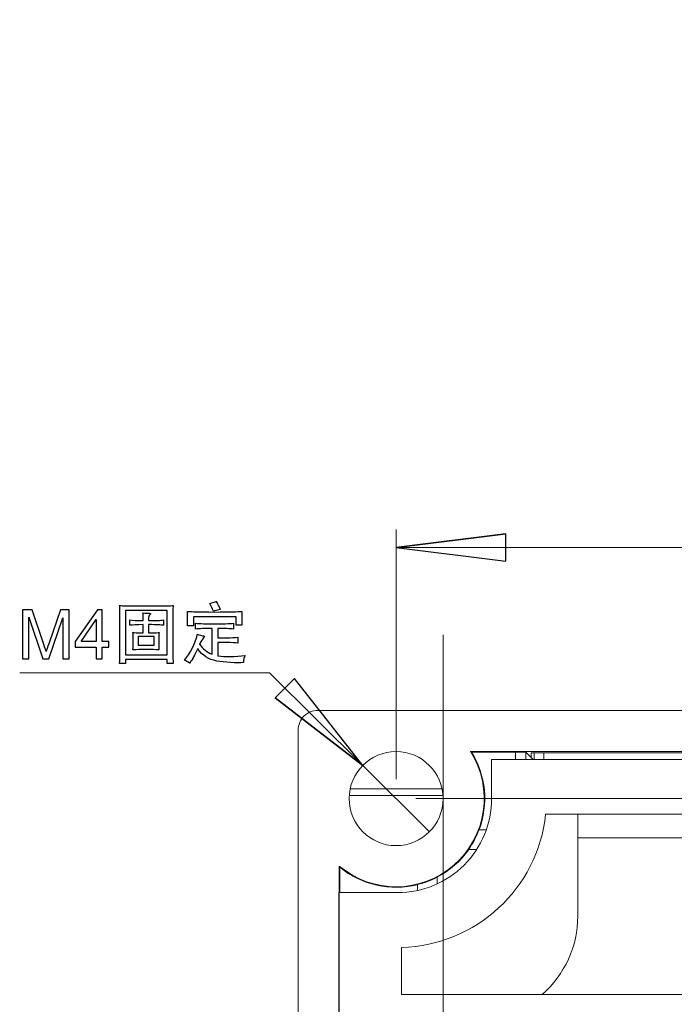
# Model space of a CAD drawing. Header units: millimetres. Extents: x -420 to 420, y -297 to 297.
# Tile 128 of 197: x 121 to 155, y 30 to 80. Entities that reach past the tile are written whole.
import ezdxf

# ---------------------------------------------------------------- set-up
doc = ezdxf.new("R2010")
doc.units = ezdxf.units.MM
doc.header["$MEASUREMENT"] = 0
doc.layers.add('layer 1', color=7, linetype='Continuous')

msp = doc.modelspace()

# ---------------------------------------------------------------- linework, layer by layer
at = {"layer": 'layer 1', "color": 7, "lineweight": 9}
for points, knots in [([(142.8627, 40.0585), (142.8627, 41.3902), (141.7833, 42.4697), (140.4515, 42.4697), (140.4515, 42.4697), (139.1199, 42.4697), (138.0404, 41.3902), (138.0404, 40.0585), (138.0404, 40.0585), (138.0404, 38.7267), (139.1199, 37.6474), (140.4515, 37.6474), (140.4515, 37.6474), (141.7833, 37.6474), (142.8627, 38.7267), (142.8627, 40.0584), (142.8627, 80.0094), (142.8627, -39.8435), (142.8627, 40.0585)], [0, 0, 0, 0, 0.2, 0.2, 0.2, 0.2, 0.4, 0.4, 0.4, 0.4, 0.6, 0.6, 0.6, 0.6, 1, 1, 1, 1.0001, 1.0001, 1.0001, 1.0001]), ([(140.4515, 52.9388), (140.4515, 52.9388), (146.0776, 53.642), (146.0776, 53.642), (146.0776, 53.642), (140.4515, 52.9388), (140.4515, 52.9388)], [0, 0, 0, 0, 1, 1, 1, 6.6698758, 6.6698758, 6.6698758, 6.6698758]), ([(146.0776, 53.642), (146.0776, 53.642), (146.0776, 52.2357), (146.0776, 52.2357), (146.0776, 52.2357), (146.0776, 52.2357), (140.4515, 52.9388), (140.4515, 52.9388)], [0, 0, 0, 0, 0.3333333, 0.3333333, 0.3333333, 0.3333333, 1, 1, 1, 1]), ([(131.4312, 49.7564), (131.3717, 49.8894), (131.2807, 50.0679), (131.2212, 50.1659), (131.2212, 50.1659), (131.2212, 50.1659), (130.8922, 50.0609), (130.8922, 50.0609), (130.8922, 50.0609), (130.9692, 49.9244), (131.0252, 49.8089), (131.0742, 49.6654), (131.0742, 49.6654), (131.0742, 49.6654), (131.4312, 49.7564), (131.4312, 49.7564)], [0, 0, 0, 0, 0.2, 0.2, 0.2, 0.2, 0.4, 0.4, 0.4, 0.4, 0.6, 0.6, 0.6, 0.6, 1, 1, 1, 1]), ([(121.2841, 47.2364), (121.2841, 47.2364), (121.2841, 49.7424), (121.2841, 49.7424), (121.2841, 49.7424), (121.2841, 49.7424), (121.7811, 49.7424), (121.7811, 49.7424), (121.7811, 49.7424), (121.7811, 49.7424), (122.3738, 47.9685), (122.3738, 47.9685), (122.3738, 47.9685), (122.4286, 47.8034), (122.4683, 47.6797), (122.4933, 47.5975), (122.4933, 47.5975), (122.5219, 47.6885), (122.5668, 47.8226), (122.6275, 47.9994), (122.6275, 47.9994), (122.6275, 47.9994), (123.2307, 49.7424), (123.2307, 49.7424), (123.2307, 49.7424), (123.2307, 49.7424), (123.6746, 49.7424), (123.6746, 49.7424), (123.6746, 49.7424), (123.6746, 49.7424), (123.6746, 47.2364), (123.6746, 47.2364), (123.6746, 47.2364), (123.6746, 47.2364), (123.3561, 47.2364), (123.3561, 47.2364), (123.3561, 47.2364), (123.3561, 47.2364), (123.3561, 49.3329), (123.3561, 49.3329), (123.3561, 49.3329), (123.3561, 49.3329), (122.6246, 47.2364), (122.6246, 47.2364), (122.6246, 47.2364), (122.6246, 47.2364), (122.3259, 47.2364), (122.3259, 47.2364), (122.3259, 47.2364), (122.3259, 47.2364), (121.6026, 49.3714), (121.6026, 49.3714), (121.6026, 49.3714), (121.6026, 49.3714), (121.6026, 47.2364), (121.6026, 47.2364), (121.6026, 47.2364), (121.6026, 47.2364), (121.2841, 47.2364), (121.2841, 47.2364)], [0, 0, 0, 0, 0.0625, 0.0625, 0.0625, 0.0625, 0.125, 0.125, 0.125, 0.125, 0.1875, 0.1875, 0.1875, 0.1875, 0.25, 0.25, 0.25, 0.25, 0.3125, 0.3125, 0.3125, 0.3125, 0.375, 0.375, 0.375, 0.375, 0.4375, 0.4375, 0.4375, 0.4375, 0.5, 0.5, 0.5, 0.5, 0.5625, 0.5625, 0.5625, 0.5625, 0.625, 0.625, 0.625, 0.625, 0.6875, 0.6875, 0.6875, 0.6875, 0.75, 0.75, 0.75, 0.75, 0.8125, 0.8125, 0.8125, 0.8125, 0.875, 0.875, 0.875, 0.875, 1, 1, 1, 1]), ([(125.0676, 47.2364), (125.0676, 47.2364), (125.0676, 47.8349), (125.0676, 47.8349), (125.0676, 47.8349), (125.0676, 47.8349), (123.9791, 47.8349), (123.9791, 47.8349), (123.9791, 47.8349), (123.9791, 47.8349), (123.9791, 48.1184), (123.9791, 48.1184), (123.9791, 48.1184), (123.9791, 48.1184), (125.1236, 49.7424), (125.1236, 49.7424), (125.1236, 49.7424), (125.1236, 49.7424), (125.3756, 49.7424), (125.3756, 49.7424), (125.3756, 49.7424), (125.3756, 49.7424), (125.3756, 48.1184), (125.3756, 48.1184), (125.3756, 48.1184), (125.3756, 48.1184), (125.7151, 48.1184), (125.7151, 48.1184), (125.7151, 48.1184), (125.7151, 48.1184), (125.7151, 47.8349), (125.7151, 47.8349), (125.7151, 47.8349), (125.7151, 47.8349), (125.3756, 47.8349), (125.3756, 47.8349), (125.3756, 47.8349), (125.3756, 47.8349), (125.3756, 47.2364), (125.3756, 47.2364), (125.3756, 47.2364), (125.3756, 47.2364), (125.0676, 47.2364), (125.0676, 47.2364)], [0, 0, 0, 0, 0.0833333, 0.0833333, 0.0833333, 0.0833333, 0.1666667, 0.1666667, 0.1666667, 0.1666667, 0.25, 0.25, 0.25, 0.25, 0.3333333, 0.3333333, 0.3333333, 0.3333333, 0.4166667, 0.4166667, 0.4166667, 0.4166667, 0.5, 0.5, 0.5, 0.5, 0.5833333, 0.5833333, 0.5833333, 0.5833333, 0.6666667, 0.6666667, 0.6666667, 0.6666667, 0.75, 0.75, 0.75, 0.75, 0.8333333, 0.8333333, 0.8333333, 0.8333333, 1, 1, 1, 1]), ([(126.5662, 47.1874), (126.5662, 47.1874), (128.7117, 47.1874), (128.7117, 47.1874), (128.7117, 47.1874), (128.7117, 47.1874), (128.7117, 46.9914), (128.7117, 46.9914), (128.7117, 46.9914), (128.7117, 46.9914), (129.0127, 46.9914), (129.0127, 46.9914), (129.0127, 46.9914), (128.9987, 47.1804), (128.9952, 47.2889), (128.9952, 47.4919), (128.9952, 47.4919), (128.9952, 47.4919), (128.9952, 49.6479), (128.9952, 49.6479), (128.9952, 49.6479), (128.9952, 49.7809), (128.9987, 49.8684), (129.0127, 49.9629), (129.0127, 49.9629), (128.8797, 49.9489), (128.6277, 49.9454), (127.6302, 49.9454), (127.6302, 49.9454), (126.6327, 49.9454), (126.3947, 49.9489), (126.2617, 49.9629), (126.2617, 49.9629), (126.2792, 49.8684), (126.2792, 49.7879), (126.2792, 49.6479), (126.2792, 49.6479), (126.2792, 49.6479), (126.2792, 47.4919), (126.2792, 47.4919), (126.2792, 47.4919), (126.2792, 47.2854), (126.2757, 47.1804), (126.2617, 46.9879), (126.2617, 46.9879), (126.2617, 46.9879), (126.5662, 46.9879), (126.5662, 46.9879), (126.5662, 46.9879), (126.5662, 46.9879), (126.5662, 47.1874), (126.5662, 47.1874)], [0, 0, 0, 0, 0.0714286, 0.0714286, 0.0714286, 0.0714286, 0.1428571, 0.1428571, 0.1428571, 0.1428571, 0.2142857, 0.2142857, 0.2142857, 0.2142857, 0.2857143, 0.2857143, 0.2857143, 0.2857143, 0.3571429, 0.3571429, 0.3571429, 0.3571429, 0.4285714, 0.4285714, 0.4285714, 0.4285714, 0.5, 0.5, 0.5, 0.5, 0.5714286, 0.5714286, 0.5714286, 0.5714286, 0.6428571, 0.6428571, 0.6428571, 0.6428571, 0.7142857, 0.7142857, 0.7142857, 0.7142857, 0.7857143, 0.7857143, 0.7857143, 0.7857143, 0.8571429, 0.8571429, 0.8571429, 0.8571429, 1, 1, 1, 1]), ([(128.7117, 47.4254), (128.7117, 47.4254), (126.5662, 47.4254), (126.5662, 47.4254), (126.5662, 47.4254), (126.5662, 47.4254), (126.5662, 49.7004), (126.5662, 49.7004), (126.5662, 49.7004), (126.5662, 49.7004), (128.7117, 49.7004), (128.7117, 49.7004), (128.7117, 49.7004), (128.7117, 49.7004), (128.7117, 47.4254), (128.7117, 47.4254)], [0, 0, 0, 0, 0.2, 0.2, 0.2, 0.2, 0.4, 0.4, 0.4, 0.4, 0.6, 0.6, 0.6, 0.6, 1, 1, 1, 1]), ([(127.4762, 48.9829), (127.4762, 48.9829), (127.4762, 48.5664), (127.4762, 48.5664), (127.4762, 48.5664), (127.1192, 48.5664), (127.0387, 48.5664), (126.9442, 48.5769), (126.9442, 48.5769), (126.9547, 48.4614), (126.9582, 48.3249), (126.9582, 48.1569), (126.9582, 48.1569), (126.9582, 48.0204), (126.9547, 47.8419), (126.9442, 47.6879), (126.9442, 47.6879), (127.1192, 47.7019), (127.3642, 47.7089), (127.6337, 47.7089), (127.6337, 47.7089), (127.8857, 47.7089), (128.0922, 47.7019), (128.2812, 47.6879), (128.2812, 47.6879), (128.2742, 47.8279), (128.2742, 47.9644), (128.2742, 48.1569), (128.2742, 48.1569), (128.2742, 48.3214), (128.2777, 48.4649), (128.2882, 48.5769), (128.2882, 48.5769), (128.2252, 48.5664), (128.1447, 48.5664), (127.7492, 48.5664), (127.7492, 48.5664), (127.7492, 48.5664), (127.7492, 48.9829), (127.7492, 48.9829), (127.7492, 48.9829), (128.2042, 48.9794), (128.3512, 48.9654), (128.5087, 48.9479), (128.5087, 48.9479), (128.5087, 48.9479), (128.5087, 49.2209), (128.5087, 49.2209), (128.5087, 49.2209), (128.3372, 49.1964), (128.2147, 49.1894), (127.7492, 49.1894), (127.7492, 49.1894), (127.7492, 49.1894), (127.7492, 49.2909), (127.7492, 49.2909), (127.7492, 49.2909), (127.7492, 49.3644), (127.7702, 49.4484), (127.8192, 49.4939), (127.8192, 49.4939), (127.8682, 49.5394), (127.8542, 49.5639), (127.7877, 49.5639), (127.7877, 49.5639), (127.6862, 49.5639), (127.6092, 49.5709), (127.4552, 49.5919), (127.4552, 49.5919), (127.4692, 49.5114), (127.4762, 49.3399), (127.4762, 49.1894), (127.4762, 49.1894), (127.1437, 49.1929), (126.9302, 49.2034), (126.7797, 49.2209), (126.7797, 49.2209), (126.7797, 49.2209), (126.7797, 48.9479), (126.7797, 48.9479), (126.7797, 48.9479), (126.9197, 48.9654), (127.1332, 48.9794), (127.4762, 48.9829)], [0, 0, 0, 0, 0.0454545, 0.0454545, 0.0454545, 0.0454545, 0.0909091, 0.0909091, 0.0909091, 0.0909091, 0.1363636, 0.1363636, 0.1363636, 0.1363636, 0.1818182, 0.1818182, 0.1818182, 0.1818182, 0.2272727, 0.2272727, 0.2272727, 0.2272727, 0.2727273, 0.2727273, 0.2727273, 0.2727273, 0.3181818, 0.3181818, 0.3181818, 0.3181818, 0.3636364, 0.3636364, 0.3636364, 0.3636364, 0.4090909, 0.4090909, 0.4090909, 0.4090909, 0.4545455, 0.4545455, 0.4545455, 0.4545455, 0.5, 0.5, 0.5, 0.5, 0.5454545, 0.5454545, 0.5454545, 0.5454545, 0.5909091, 0.5909091, 0.5909091, 0.5909091, 0.6363636, 0.6363636, 0.6363636, 0.6363636, 0.6818182, 0.6818182, 0.6818182, 0.6818182, 0.7272727, 0.7272727, 0.7272727, 0.7272727, 0.7727273, 0.7727273, 0.7727273, 0.7727273, 0.8181818, 0.8181818, 0.8181818, 0.8181818, 0.8636364, 0.8636364, 0.8636364, 0.8636364, 0.9090909, 0.9090909, 0.9090909, 0.9090909, 1, 1, 1, 1]), ([(131.1407, 49.6304), (130.3007, 49.6304), (129.9962, 49.6409), (129.7442, 49.6619), (129.7442, 49.6619), (129.7442, 49.6619), (129.7442, 48.9129), (129.7442, 48.9129), (129.7442, 48.9129), (129.7442, 48.9129), (130.0487, 48.9129), (130.0487, 48.9129), (130.0487, 48.9129), (130.0487, 48.9129), (130.0487, 49.3889), (130.0487, 49.3889), (130.0487, 49.3889), (130.0487, 49.3889), (132.2362, 49.3889), (132.2362, 49.3889), (132.2362, 49.3889), (132.2362, 49.3889), (132.2362, 48.9619), (132.2362, 48.9619), (132.2362, 48.9619), (132.2362, 48.9619), (132.5407, 48.9619), (132.5407, 48.9619), (132.5407, 48.9619), (132.5407, 48.9619), (132.5407, 49.6619), (132.5407, 49.6619), (132.5407, 49.6619), (132.2887, 49.6444), (131.9807, 49.6304), (131.1407, 49.6304)], [0, 0, 0, 0, 0.1, 0.1, 0.1, 0.1, 0.2, 0.2, 0.2, 0.2, 0.3, 0.3, 0.3, 0.3, 0.4, 0.4, 0.4, 0.4, 0.5, 0.5, 0.5, 0.5, 0.6, 0.6, 0.6, 0.6, 0.7, 0.7, 0.7, 0.7, 0.8, 0.8, 0.8, 0.8, 1, 1, 1, 1]), ([(125.0676, 48.1184), (125.0676, 48.1184), (125.0676, 49.246), (125.0676, 49.246), (125.0676, 49.246), (125.0676, 49.246), (124.2818, 48.1184), (124.2818, 48.1184), (124.2818, 48.1184), (124.2818, 48.1184), (125.0676, 48.1184), (125.0676, 48.1184)], [0, 0, 0, 0, 0.25, 0.25, 0.25, 0.25, 0.5, 0.5, 0.5, 0.5, 1, 1, 1, 1]), ([(131.3017, 48.3109), (131.3017, 48.3109), (131.3017, 48.7869), (131.3017, 48.7869), (131.3017, 48.7869), (131.6517, 48.7834), (131.9107, 48.7729), (132.1137, 48.7554), (132.1137, 48.7554), (132.1137, 48.7554), (132.1137, 49.0529), (132.1137, 49.0529), (132.1137, 49.0529), (131.8792, 49.0319), (131.5712, 49.0214), (131.1302, 49.0214), (131.1302, 49.0214), (130.6927, 49.0214), (130.3917, 49.0319), (130.1537, 49.0529), (130.1537, 49.0529), (130.1537, 49.0529), (130.1537, 48.7554), (130.1537, 48.7554), (130.1537, 48.7554), (130.3637, 48.7729), (130.6367, 48.7834), (131.0147, 48.7869), (131.0147, 48.7869), (131.0147, 48.7869), (131.0147, 47.4604), (131.0147, 47.4604), (131.0147, 47.4604), (130.7557, 47.5584), (130.5072, 47.7404), (130.3707, 47.9819), (130.3707, 47.9819), (130.4512, 48.1499), (130.5072, 48.2339), (130.5737, 48.3039), (130.5737, 48.3039), (130.6332, 48.3669), (130.6262, 48.3914), (130.5632, 48.4019), (130.5632, 48.4019), (130.4862, 48.4159), (130.3497, 48.4544), (130.2552, 48.4999), (130.2552, 48.4999), (130.1257, 47.9889), (129.8772, 47.4954), (129.5937, 47.1664), (129.5937, 47.1664), (129.6882, 47.1174), (129.7442, 47.0754), (129.8457, 46.9984), (129.8457, 46.9984), (130.0172, 47.2364), (130.1117, 47.4044), (130.2692, 47.7509), (130.2692, 47.7509), (130.5352, 47.3799), (130.7977, 47.2049), (131.2597, 47.1139), (131.2597, 47.1139), (131.6027, 47.0439), (132.3097, 47.0089), (132.6247, 47.0404), (132.6247, 47.0404), (132.6247, 47.2154), (132.6387, 47.2994), (132.7052, 47.4044), (132.7052, 47.4044), (132.2047, 47.3239), (131.6972, 47.3309), (131.3017, 47.3904), (131.3017, 47.3904), (131.3017, 47.3904), (131.3017, 48.0624), (131.3017, 48.0624), (131.3017, 48.0624), (131.3017, 48.0624), (131.7882, 48.0624), (131.7882, 48.0624), (131.7882, 48.0624), (132.0017, 48.0624), (132.1802, 48.0519), (132.3307, 48.0274), (132.3307, 48.0274), (132.3307, 48.0274), (132.3307, 48.3459), (132.3307, 48.3459), (132.3307, 48.3459), (132.1662, 48.3214), (131.9842, 48.3109), (131.7882, 48.3109), (131.7882, 48.3109), (131.7882, 48.3109), (131.3017, 48.3109), (131.3017, 48.3109)], [0, 0, 0, 0, 0.0384615, 0.0384615, 0.0384615, 0.0384615, 0.0769231, 0.0769231, 0.0769231, 0.0769231, 0.1153846, 0.1153846, 0.1153846, 0.1153846, 0.1538462, 0.1538462, 0.1538462, 0.1538462, 0.1923077, 0.1923077, 0.1923077, 0.1923077, 0.2307692, 0.2307692, 0.2307692, 0.2307692, 0.2692308, 0.2692308, 0.2692308, 0.2692308, 0.3076923, 0.3076923, 0.3076923, 0.3076923, 0.3461538, 0.3461538, 0.3461538, 0.3461538, 0.3846154, 0.3846154, 0.3846154, 0.3846154, 0.4230769, 0.4230769, 0.4230769, 0.4230769, 0.4615385, 0.4615385, 0.4615385, 0.4615385, 0.5, 0.5, 0.5, 0.5, 0.5384615, 0.5384615, 0.5384615, 0.5384615, 0.5769231, 0.5769231, 0.5769231, 0.5769231, 0.6153846, 0.6153846, 0.6153846, 0.6153846, 0.6538462, 0.6538462, 0.6538462, 0.6538462, 0.6923077, 0.6923077, 0.6923077, 0.6923077, 0.7307692, 0.7307692, 0.7307692, 0.7307692, 0.7692308, 0.7692308, 0.7692308, 0.7692308, 0.8076923, 0.8076923, 0.8076923, 0.8076923, 0.8461538, 0.8461538, 0.8461538, 0.8461538, 0.8846154, 0.8846154, 0.8846154, 0.8846154, 0.9230769, 0.9230769, 0.9230769, 0.9230769, 1, 1, 1, 1]), ([(127.2207, 48.3704), (127.2207, 48.3704), (128.0292, 48.3704), (128.0292, 48.3704), (128.0292, 48.3704), (128.0292, 48.3704), (128.0292, 47.9259), (128.0292, 47.9259), (128.0292, 47.9259), (128.0292, 47.9259), (127.2207, 47.9259), (127.2207, 47.9259), (127.2207, 47.9259), (127.2207, 47.9259), (127.2207, 48.3704), (127.2207, 48.3704)], [0, 0, 0, 0, 0.2, 0.2, 0.2, 0.2, 0.4, 0.4, 0.4, 0.4, 0.6, 0.6, 0.6, 0.6, 1, 1, 1, 1]), ([(134.2532, 45.2229), (134.2532, 45.2229), (135.2444, 46.2209), (135.2444, 46.2209), (135.2444, 46.2209), (135.2444, 46.2209), (138.7408, 41.7575), (138.7408, 41.7575)], [0, 0, 0, 0, 0.3333333, 0.3333333, 0.3333333, 0.3333333, 1, 1, 1, 1]), ([(138.7408, 41.7575), (138.7408, 41.7575), (134.2532, 45.2229), (134.2532, 45.2229), (134.2532, 45.2229), (138.7408, 41.7575), (138.7408, 41.7575)], [0, 0, 0, 0, 1, 1, 1, 6.669881, 6.669881, 6.669881, 6.669881]), ([(136.4329, 44.5795), (136.1664, 44.5795), (135.9109, 44.4736), (135.7226, 44.2852), (135.7226, 44.2852), (135.5342, 44.0967), (135.4282, 43.8413), (135.4282, 43.5749)], [0, 0, 0, 0, 0.3333333, 0.3333333, 0.3333333, 0.3333333, 1, 1, 1, 1]), ([(137.538, 36.6015), (139.2425, 35.1649), (141.7397, 35.1852), (143.4207, 36.6492), (143.4207, 36.6492), (145.1016, 38.1132), (145.4648, 40.584), (144.2759, 42.4695)], [0, 0, 0, 0, 0.3333333, 0.3333333, 0.3333333, 0.3333333, 1, 1, 1, 1]), ([(147.886, 42.4055), (147.7528, 42.4055), (147.6249, 42.4053), (147.5308, 42.4046), (147.5308, 42.4046), (147.4367, 42.4043), (147.3837, 42.4036), (147.3837, 42.4028)], [0, 0, 0, 0, 0.3333333, 0.3333333, 0.3333333, 0.3333333, 1, 1, 1, 1]), ([(147.886, 42.4055), (147.7528, 42.4055), (147.6249, 42.4053), (147.5308, 42.4046), (147.5308, 42.4046), (147.4367, 42.4043), (147.3837, 42.4036), (147.3837, 42.4028)], [0, 0, 0, 0, 0.3333333, 0.3333333, 0.3333333, 0.3333333, 1, 1, 1, 1]), ([(147.886, 42.4055), (147.7528, 42.4055), (147.6249, 42.4053), (147.5308, 42.4046), (147.5308, 42.4046), (147.4367, 42.4043), (147.3837, 42.4034), (147.3837, 42.4028)], [0, 0, 0, 0, 0.3333333, 0.3333333, 0.3333333, 0.3333333, 1, 1, 1, 1]), ([(147.886, 42.4055), (147.7528, 42.4055), (147.6249, 42.4053), (147.5308, 42.4046), (147.5308, 42.4046), (147.4367, 42.4043), (147.3837, 42.4034), (147.3837, 42.4028)], [0, 0, 0, 0, 0.3333333, 0.3333333, 0.3333333, 0.3333333, 1, 1, 1, 1]), ([(147.886, 42.4055), (147.7528, 42.4055), (147.6249, 42.4053), (147.5308, 42.4046), (147.5308, 42.4046), (147.4367, 42.4043), (147.3837, 42.4034), (147.3837, 42.4028)], [0, 0, 0, 0, 0.3333333, 0.3333333, 0.3333333, 0.3333333, 1, 1, 1, 1]), ([(147.886, 42.4055), (147.7528, 42.4055), (147.6249, 42.4053), (147.5308, 42.4046), (147.5308, 42.4046), (147.4367, 42.4043), (147.3837, 42.4034), (147.3837, 42.4028)], [0, 0, 0, 0, 0.3333333, 0.3333333, 0.3333333, 0.3333333, 1, 1, 1, 1]), ([(147.886, 42.4055), (147.7528, 42.4055), (147.6249, 42.4053), (147.5308, 42.4046), (147.5308, 42.4046), (147.4367, 42.4043), (147.3837, 42.4034), (147.3837, 42.4028)], [0, 0, 0, 0, 0.3333333, 0.3333333, 0.3333333, 0.3333333, 1, 1, 1, 1]), ([(147.886, 42.4055), (147.7528, 42.4055), (147.6249, 42.4053), (147.5308, 42.4046), (147.5308, 42.4046), (147.4367, 42.4043), (147.3837, 42.4034), (147.3837, 42.4028)], [0, 0, 0, 0, 0.3333333, 0.3333333, 0.3333333, 0.3333333, 1, 1, 1, 1]), ([(147.886, 42.4055), (147.7528, 42.4055), (147.6249, 42.4053), (147.5308, 42.4046), (147.5308, 42.4046), (147.4367, 42.4043), (147.3837, 42.4034), (147.3837, 42.4028)], [0, 0, 0, 0, 0.3333333, 0.3333333, 0.3333333, 0.3333333, 1, 1, 1, 1]), ([(147.886, 42.4055), (147.7528, 42.4055), (147.6249, 42.4053), (147.5308, 42.4046), (147.5308, 42.4046), (147.4367, 42.4043), (147.3837, 42.4034), (147.3837, 42.4028)], [0, 0, 0, 0, 0.3333333, 0.3333333, 0.3333333, 0.3333333, 1, 1, 1, 1]), ([(147.886, 42.4055), (147.7528, 42.4055), (147.6249, 42.4053), (147.5308, 42.4046), (147.5308, 42.4046), (147.4367, 42.4043), (147.3837, 42.4034), (147.3837, 42.4028)], [0, 0, 0, 0, 0.3333333, 0.3333333, 0.3333333, 0.3333333, 1, 1, 1, 1]), ([(147.886, 42.4055), (147.7528, 42.4055), (147.6249, 42.4053), (147.5308, 42.4046), (147.5308, 42.4046), (147.4367, 42.4043), (147.3837, 42.4034), (147.3837, 42.4028)], [0, 0, 0, 0, 0.3333333, 0.3333333, 0.3333333, 0.3333333, 1, 1, 1, 1]), ([(147.886, 42.4055), (147.7528, 42.4055), (147.6249, 42.4053), (147.5308, 42.4046), (147.5308, 42.4046), (147.4367, 42.4043), (147.3837, 42.4034), (147.3837, 42.4028)], [0, 0, 0, 0, 0.3333333, 0.3333333, 0.3333333, 0.3333333, 1, 1, 1, 1]), ([(147.886, 42.4055), (147.7528, 42.4055), (147.6249, 42.4053), (147.5308, 42.4046), (147.5308, 42.4046), (147.4367, 42.4043), (147.3837, 42.4034), (147.3837, 42.4028)], [0, 0, 0, 0, 0.3333333, 0.3333333, 0.3333333, 0.3333333, 1, 1, 1, 1]), ([(147.886, 42.4055), (147.7528, 42.4055), (147.6249, 42.4053), (147.5308, 42.4046), (147.5308, 42.4046), (147.4367, 42.4043), (147.3837, 42.4034), (147.3837, 42.4028)], [0, 0, 0, 0, 0.3333333, 0.3333333, 0.3333333, 0.3333333, 1, 1, 1, 1]), ([(147.886, 42.4055), (147.7528, 42.4055), (147.6249, 42.4053), (147.5308, 42.4046), (147.5308, 42.4046), (147.4367, 42.4043), (147.3837, 42.4034), (147.3837, 42.4028)], [0, 0, 0, 0, 0.3333333, 0.3333333, 0.3333333, 0.3333333, 1, 1, 1, 1]), ([(147.886, 42.4055), (147.7528, 42.4055), (147.6249, 42.405), (147.5308, 42.4046), (147.5308, 42.4046), (147.4367, 42.4043), (147.3837, 42.4034), (147.3837, 42.4028)], [0, 0, 0, 0, 0.3333333, 0.3333333, 0.3333333, 0.3333333, 1, 1, 1, 1]), ([(147.886, 42.4055), (147.7528, 42.4055), (147.6249, 42.405), (147.5308, 42.4046), (147.5308, 42.4046), (147.4367, 42.4043), (147.3837, 42.4034), (147.3837, 42.4028)], [0, 0, 0, 0, 0.3333333, 0.3333333, 0.3333333, 0.3333333, 1, 1, 1, 1]), ([(147.886, 42.4055), (147.7528, 42.4055), (147.6249, 42.405), (147.5308, 42.4046), (147.5308, 42.4046), (147.4367, 42.4043), (147.3837, 42.4034), (147.3837, 42.4028)], [0, 0, 0, 0, 0.3333333, 0.3333333, 0.3333333, 0.3333333, 1, 1, 1, 1]), ([(147.886, 42.4055), (147.7528, 42.4055), (147.6249, 42.405), (147.5308, 42.4046), (147.5308, 42.4046), (147.4367, 42.4043), (147.3837, 42.4034), (147.3837, 42.4028)], [0, 0, 0, 0, 0.3333333, 0.3333333, 0.3333333, 0.3333333, 1, 1, 1, 1]), ([(147.886, 42.4055), (147.7528, 42.4055), (147.6249, 42.405), (147.5308, 42.4046), (147.5308, 42.4046), (147.4367, 42.4043), (147.3837, 42.4034), (147.3837, 42.4028)], [0, 0, 0, 0, 0.3333333, 0.3333333, 0.3333333, 0.3333333, 1, 1, 1, 1]), ([(140.5319, 35.2362), (141.8109, 35.2362), (143.0375, 35.7442), (143.9419, 36.6486), (143.9419, 36.6486), (144.8463, 37.5529), (145.3542, 38.7794), (145.3542, 40.0585)], [0, 0, 0, 0, 0.3333333, 0.3333333, 0.3333333, 0.3333333, 1, 1, 1, 1])]:
    msp.add_open_spline(points, degree=3, knots=knots, dxfattribs=at)
for points in [[(140.4515, 41.0633), (140.4515, 41.0633), (140.4515, 53.8649), (140.4515, 53.8649)], [(140.4515, 52.9388), (140.4515, 52.9388), (201.2331, 52.9388), (201.2331, 52.9388)], [(133.9466, 46.5187), (133.9466, 46.5187), (121.1344, 46.5187), (121.1344, 46.5187)], [(138.7408, 41.7575), (138.7408, 41.7575), (133.9466, 46.5187), (133.9466, 46.5187)], [(136.4329, 44.5795), (136.4329, 44.5795), (209.7727, 44.5795), (209.7727, 44.5795)], [(135.4282, -154.342), (135.4282, -154.342), (135.4282, 43.5749), (135.4282, 43.5749)], [(144.2759, 42.4697), (144.2759, 42.4697), (208.6676, 42.4697), (208.6676, 42.4697)], [(144.3271, 42.4412), (144.3271, 42.4412), (144.2759, 42.4697), (144.2759, 42.4697)], [(144.7074, 38.4511), (145.2049, 39.7682), (145.0645, 41.2417), (144.3271, 42.4412)], [(144.3271, 42.4412), (144.3271, 42.4412), (146.5799, 42.4412), (146.5799, 42.4412)], [(147.1076, 42.4444), (147.1076, 42.4444), (146.5799, 42.4444), (146.5799, 42.4444)], [(146.5799, 42.4444), (146.5799, 42.4444), (146.5799, 42.0679), (146.5799, 42.0679)], [(147.3837, 42.1683), (147.3837, 42.1683), (147.1076, 42.4444), (147.1076, 42.4444)], [(147.1076, 42.0679), (147.1076, 42.0679), (147.1076, 42.4444), (147.1076, 42.4444)], [(145.3542, 40.0585), (145.3542, 40.0585), (145.3542, 42.0679), (145.3542, 42.0679)], [(208.1451, 42.0679), (208.1451, 42.0679), (145.3542, 42.0679), (145.3542, 42.0679)], [(147.3837, 42.4028), (147.3837, 42.4028), (147.3837, 42.4028), (147.3837, 42.4028)], [(147.3837, 42.4028), (147.3837, 42.4028), (147.3837, 42.1683), (147.3837, 42.1683)], [(147.4841, 42.0679), (147.4841, 42.0679), (147.3837, 42.1683), (147.3837, 42.1683)], [(147.5308, 42.4046), (147.5308, 42.4046), (147.5308, 42.4046), (147.5308, 42.4046)], [(147.5352, 42.0679), (147.5352, 42.0679), (147.5352, 42.4046), (147.5352, 42.4046)], [(160.7455, 42.4055), (160.7455, 42.4055), (147.886, 42.4055), (147.886, 42.4055)], [(147.886, 42.4055), (147.886, 42.4055), (147.886, 42.4055), (147.886, 42.4055)], [(148.0374, 42.4055), (148.0374, 42.4055), (148.0374, 42.0679), (148.0374, 42.0679)], [(142.1624, 38.3595), (142.1624, 38.3595), (138.7408, 41.7575), (138.7408, 41.7575)], [(138.0934, 40.5609), (138.0934, 40.5609), (142.8099, 40.5609), (142.8099, 40.5609)], [(142.8575, 40.2189), (142.8575, 40.2189), (138.0458, 40.2189), (138.0458, 40.2189)], [(141.4562, 40.0585), (141.4562, 40.0585), (224.2573, 40.0585), (224.2573, 40.0585)], [(140.7329, 32.4258), (144.5606, 32.5265), (147.7218, 35.447), (148.1249, 39.2549)], [(161.8372, 39.2549), (161.8372, 39.2549), (148.1249, 39.2549), (148.1249, 39.2549)], [(149.7748, 39.2549), (149.7748, 39.2549), (149.7748, 34.0306), (149.7748, 34.0306)], [(144.1724, 37.4465), (144.3909, 37.7578), (144.5696, 38.0952), (144.704, 38.4511)], [(145.0785, 38.4511), (145.0785, 38.4511), (144.704, 38.4511), (144.704, 38.4511)], [(149.7748, 38.0493), (149.7748, 38.0493), (159.5199, 38.0493), (159.5199, 38.0493)], [(142.5613, 36.0279), (143.2052, 36.3648), (143.7591, 36.8514), (144.1764, 37.4465)], [(144.1724, 37.4465), (144.1724, 37.4465), (144.5855, 37.4465), (144.5855, 37.4465)], [(137.538, 14.4399), (137.538, 14.4399), (137.538, 36.6015), (137.538, 36.6015)], [(137.538, 36.6015), (137.538, 36.6015), (137.5665, 36.5408), (137.5665, 36.5408)], [(137.5665, 36.5408), (137.5665, 36.5408), (137.5665, 35.2362), (137.5665, 35.2362)], [(137.5665, 36.5408), (138.6799, 35.6278), (140.1598, 35.2955), (141.5567, 35.6453)], [(141.5567, 35.6487), (141.9055, 35.7362), (142.2428, 35.8645), (142.5613, 36.0315)], [(142.5613, 35.6839), (142.5613, 35.6839), (142.5613, 36.0315), (142.5613, 36.0315)], [(141.5567, 35.6487), (141.5567, 35.6487), (141.5567, 35.3463), (141.5567, 35.3463)], [(137.5179, 35.2362), (137.5179, 35.2362), (137.5179, -152.8351), (137.5179, -152.8351)], [(137.5179, 35.2362), (137.5179, 35.2362), (140.5319, 35.2362), (140.5319, 35.2362)], [(147.9435, 30.012), (149.1066, 31.0233), (149.7748, 32.4891), (149.7748, 34.0304)], [(140.7329, 32.4258), (140.7329, 32.4258), (140.7329, 30.012), (140.7329, 30.012)], [(161.8372, 30.012), (161.8372, 30.012), (140.7329, 30.012), (140.7329, 30.012)]]:
    msp.add_open_spline(points, degree=3, dxfattribs=at)
at = {"layer": 'layer 1', "color": 7}
for points, knots in [([(140.4515, 52.9388), (140.4515, 52.9388), (146.0776, 53.642), (146.0776, 53.642), (146.0776, 53.642), (146.0776, 53.642), (140.4515, 52.9388), (140.4515, 52.9388)], [0, 0, 0, 0, 0.3333333, 0.3333333, 0.3333333, 0.3333333, 1, 1, 1, 1]), ([(146.0776, 53.642), (146.0776, 53.642), (146.0776, 52.2357), (146.0776, 52.2357), (146.0776, 52.2357), (146.0776, 52.2357), (140.4515, 52.9388), (140.4515, 52.9388), (140.4515, 52.9388), (146.0776, 53.642), (146.0776, 53.642)], [0, 0, 0, 0, 0.3333333, 0.3333333, 0.3333333, 0.3333333, 1, 1, 1, 6.6698758, 6.6698758, 6.6698758, 6.6698758]), ([(131.4312, 49.7564), (131.3717, 49.8894), (131.2807, 50.0679), (131.2212, 50.1659), (131.2212, 50.1659), (131.2212, 50.1659), (130.8922, 50.0609), (130.8922, 50.0609), (130.8922, 50.0609), (130.9692, 49.9244), (131.0252, 49.8089), (131.0742, 49.6654), (131.0742, 49.6654), (131.0742, 49.6654), (131.4312, 49.7564), (131.4312, 49.7564)], [0, 0, 0, 0, 0.2, 0.2, 0.2, 0.2, 0.4, 0.4, 0.4, 0.4, 0.6, 0.6, 0.6, 0.6, 1, 1, 1, 1]), ([(121.2841, 47.2364), (121.2841, 47.2364), (121.2841, 49.7424), (121.2841, 49.7424), (121.2841, 49.7424), (121.2841, 49.7424), (121.7811, 49.7424), (121.7811, 49.7424), (121.7811, 49.7424), (121.7811, 49.7424), (122.3738, 47.9685), (122.3738, 47.9685), (122.3738, 47.9685), (122.4286, 47.8034), (122.4683, 47.6797), (122.4933, 47.5975), (122.4933, 47.5975), (122.5219, 47.6885), (122.5668, 47.8226), (122.6275, 47.9994), (122.6275, 47.9994), (122.6275, 47.9994), (123.2307, 49.7424), (123.2307, 49.7424), (123.2307, 49.7424), (123.2307, 49.7424), (123.6746, 49.7424), (123.6746, 49.7424), (123.6746, 49.7424), (123.6746, 49.7424), (123.6746, 47.2364), (123.6746, 47.2364), (123.6746, 47.2364), (123.6746, 47.2364), (123.3561, 47.2364), (123.3561, 47.2364), (123.3561, 47.2364), (123.3561, 47.2364), (123.3561, 49.3329), (123.3561, 49.3329), (123.3561, 49.3329), (123.3561, 49.3329), (122.6246, 47.2364), (122.6246, 47.2364), (122.6246, 47.2364), (122.6246, 47.2364), (122.3259, 47.2364), (122.3259, 47.2364), (122.3259, 47.2364), (122.3259, 47.2364), (121.6026, 49.3714), (121.6026, 49.3714), (121.6026, 49.3714), (121.6026, 49.3714), (121.6026, 47.2364), (121.6026, 47.2364), (121.6026, 47.2364), (121.6026, 47.2364), (121.2841, 47.2364), (121.2841, 47.2364)], [0, 0, 0, 0, 0.0625, 0.0625, 0.0625, 0.0625, 0.125, 0.125, 0.125, 0.125, 0.1875, 0.1875, 0.1875, 0.1875, 0.25, 0.25, 0.25, 0.25, 0.3125, 0.3125, 0.3125, 0.3125, 0.375, 0.375, 0.375, 0.375, 0.4375, 0.4375, 0.4375, 0.4375, 0.5, 0.5, 0.5, 0.5, 0.5625, 0.5625, 0.5625, 0.5625, 0.625, 0.625, 0.625, 0.625, 0.6875, 0.6875, 0.6875, 0.6875, 0.75, 0.75, 0.75, 0.75, 0.8125, 0.8125, 0.8125, 0.8125, 0.875, 0.875, 0.875, 0.875, 1, 1, 1, 1]), ([(125.0676, 47.2364), (125.0676, 47.2364), (125.0676, 47.8349), (125.0676, 47.8349), (125.0676, 47.8349), (125.0676, 47.8349), (123.9791, 47.8349), (123.9791, 47.8349), (123.9791, 47.8349), (123.9791, 47.8349), (123.9791, 48.1184), (123.9791, 48.1184), (123.9791, 48.1184), (123.9791, 48.1184), (125.1236, 49.7424), (125.1236, 49.7424), (125.1236, 49.7424), (125.1236, 49.7424), (125.3756, 49.7424), (125.3756, 49.7424), (125.3756, 49.7424), (125.3756, 49.7424), (125.3756, 48.1184), (125.3756, 48.1184), (125.3756, 48.1184), (125.3756, 48.1184), (125.7151, 48.1184), (125.7151, 48.1184), (125.7151, 48.1184), (125.7151, 48.1184), (125.7151, 47.8349), (125.7151, 47.8349), (125.7151, 47.8349), (125.7151, 47.8349), (125.3756, 47.8349), (125.3756, 47.8349), (125.3756, 47.8349), (125.3756, 47.8349), (125.3756, 47.2364), (125.3756, 47.2364), (125.3756, 47.2364), (125.3756, 47.2364), (125.0676, 47.2364), (125.0676, 47.2364)], [0, 0, 0, 0, 0.0833333, 0.0833333, 0.0833333, 0.0833333, 0.1666667, 0.1666667, 0.1666667, 0.1666667, 0.25, 0.25, 0.25, 0.25, 0.3333333, 0.3333333, 0.3333333, 0.3333333, 0.4166667, 0.4166667, 0.4166667, 0.4166667, 0.5, 0.5, 0.5, 0.5, 0.5833333, 0.5833333, 0.5833333, 0.5833333, 0.6666667, 0.6666667, 0.6666667, 0.6666667, 0.75, 0.75, 0.75, 0.75, 0.8333333, 0.8333333, 0.8333333, 0.8333333, 1, 1, 1, 1]), ([(126.5662, 47.1874), (126.5662, 47.1874), (128.7117, 47.1874), (128.7117, 47.1874), (128.7117, 47.1874), (128.7117, 47.1874), (128.7117, 46.9914), (128.7117, 46.9914), (128.7117, 46.9914), (128.7117, 46.9914), (129.0127, 46.9914), (129.0127, 46.9914), (129.0127, 46.9914), (128.9987, 47.1804), (128.9952, 47.2889), (128.9952, 47.4919), (128.9952, 47.4919), (128.9952, 47.4919), (128.9952, 49.6479), (128.9952, 49.6479), (128.9952, 49.6479), (128.9952, 49.7809), (128.9987, 49.8684), (129.0127, 49.9629), (129.0127, 49.9629), (128.8797, 49.9489), (128.6277, 49.9454), (127.6302, 49.9454), (127.6302, 49.9454), (126.6327, 49.9454), (126.3947, 49.9489), (126.2617, 49.9629), (126.2617, 49.9629), (126.2792, 49.8684), (126.2792, 49.7879), (126.2792, 49.6479), (126.2792, 49.6479), (126.2792, 49.6479), (126.2792, 47.4919), (126.2792, 47.4919), (126.2792, 47.4919), (126.2792, 47.2854), (126.2757, 47.1804), (126.2617, 46.9879), (126.2617, 46.9879), (126.2617, 46.9879), (126.5662, 46.9879), (126.5662, 46.9879), (126.5662, 46.9879), (126.5662, 46.9879), (126.5662, 47.1874), (126.5662, 47.1874)], [0, 0, 0, 0, 0.0714286, 0.0714286, 0.0714286, 0.0714286, 0.1428571, 0.1428571, 0.1428571, 0.1428571, 0.2142857, 0.2142857, 0.2142857, 0.2142857, 0.2857143, 0.2857143, 0.2857143, 0.2857143, 0.3571429, 0.3571429, 0.3571429, 0.3571429, 0.4285714, 0.4285714, 0.4285714, 0.4285714, 0.5, 0.5, 0.5, 0.5, 0.5714286, 0.5714286, 0.5714286, 0.5714286, 0.6428571, 0.6428571, 0.6428571, 0.6428571, 0.7142857, 0.7142857, 0.7142857, 0.7142857, 0.7857143, 0.7857143, 0.7857143, 0.7857143, 0.8571429, 0.8571429, 0.8571429, 0.8571429, 1, 1, 1, 1]), ([(128.7117, 47.4254), (128.7117, 47.4254), (126.5662, 47.4254), (126.5662, 47.4254), (126.5662, 47.4254), (126.5662, 47.4254), (126.5662, 49.7004), (126.5662, 49.7004), (126.5662, 49.7004), (126.5662, 49.7004), (128.7117, 49.7004), (128.7117, 49.7004), (128.7117, 49.7004), (128.7117, 49.7004), (128.7117, 47.4254), (128.7117, 47.4254)], [0, 0, 0, 0, 0.2, 0.2, 0.2, 0.2, 0.4, 0.4, 0.4, 0.4, 0.6, 0.6, 0.6, 0.6, 1, 1, 1, 1]), ([(127.4762, 48.9829), (127.4762, 48.9829), (127.4762, 48.5664), (127.4762, 48.5664), (127.4762, 48.5664), (127.1192, 48.5664), (127.0387, 48.5664), (126.9442, 48.5769), (126.9442, 48.5769), (126.9547, 48.4614), (126.9582, 48.3249), (126.9582, 48.1569), (126.9582, 48.1569), (126.9582, 48.0204), (126.9547, 47.8419), (126.9442, 47.6879), (126.9442, 47.6879), (127.1192, 47.7019), (127.3642, 47.7089), (127.6337, 47.7089), (127.6337, 47.7089), (127.8857, 47.7089), (128.0922, 47.7019), (128.2812, 47.6879), (128.2812, 47.6879), (128.2742, 47.8279), (128.2742, 47.9644), (128.2742, 48.1569), (128.2742, 48.1569), (128.2742, 48.3214), (128.2777, 48.4649), (128.2882, 48.5769), (128.2882, 48.5769), (128.2252, 48.5664), (128.1447, 48.5664), (127.7492, 48.5664), (127.7492, 48.5664), (127.7492, 48.5664), (127.7492, 48.9829), (127.7492, 48.9829), (127.7492, 48.9829), (128.2042, 48.9794), (128.3512, 48.9654), (128.5087, 48.9479), (128.5087, 48.9479), (128.5087, 48.9479), (128.5087, 49.2209), (128.5087, 49.2209), (128.5087, 49.2209), (128.3372, 49.1964), (128.2147, 49.1894), (127.7492, 49.1894), (127.7492, 49.1894), (127.7492, 49.1894), (127.7492, 49.2909), (127.7492, 49.2909), (127.7492, 49.2909), (127.7492, 49.3644), (127.7702, 49.4484), (127.8192, 49.4939), (127.8192, 49.4939), (127.8682, 49.5394), (127.8542, 49.5639), (127.7877, 49.5639), (127.7877, 49.5639), (127.6862, 49.5639), (127.6092, 49.5709), (127.4552, 49.5919), (127.4552, 49.5919), (127.4692, 49.5114), (127.4762, 49.3399), (127.4762, 49.1894), (127.4762, 49.1894), (127.1437, 49.1929), (126.9302, 49.2034), (126.7797, 49.2209), (126.7797, 49.2209), (126.7797, 49.2209), (126.7797, 48.9479), (126.7797, 48.9479), (126.7797, 48.9479), (126.9197, 48.9654), (127.1332, 48.9794), (127.4762, 48.9829)], [0, 0, 0, 0, 0.0454545, 0.0454545, 0.0454545, 0.0454545, 0.0909091, 0.0909091, 0.0909091, 0.0909091, 0.1363636, 0.1363636, 0.1363636, 0.1363636, 0.1818182, 0.1818182, 0.1818182, 0.1818182, 0.2272727, 0.2272727, 0.2272727, 0.2272727, 0.2727273, 0.2727273, 0.2727273, 0.2727273, 0.3181818, 0.3181818, 0.3181818, 0.3181818, 0.3636364, 0.3636364, 0.3636364, 0.3636364, 0.4090909, 0.4090909, 0.4090909, 0.4090909, 0.4545455, 0.4545455, 0.4545455, 0.4545455, 0.5, 0.5, 0.5, 0.5, 0.5454545, 0.5454545, 0.5454545, 0.5454545, 0.5909091, 0.5909091, 0.5909091, 0.5909091, 0.6363636, 0.6363636, 0.6363636, 0.6363636, 0.6818182, 0.6818182, 0.6818182, 0.6818182, 0.7272727, 0.7272727, 0.7272727, 0.7272727, 0.7727273, 0.7727273, 0.7727273, 0.7727273, 0.8181818, 0.8181818, 0.8181818, 0.8181818, 0.8636364, 0.8636364, 0.8636364, 0.8636364, 0.9090909, 0.9090909, 0.9090909, 0.9090909, 1, 1, 1, 1]), ([(131.1407, 49.6304), (130.3007, 49.6304), (129.9962, 49.6409), (129.7442, 49.6619), (129.7442, 49.6619), (129.7442, 49.6619), (129.7442, 48.9129), (129.7442, 48.9129), (129.7442, 48.9129), (129.7442, 48.9129), (130.0487, 48.9129), (130.0487, 48.9129), (130.0487, 48.9129), (130.0487, 48.9129), (130.0487, 49.3889), (130.0487, 49.3889), (130.0487, 49.3889), (130.0487, 49.3889), (132.2362, 49.3889), (132.2362, 49.3889), (132.2362, 49.3889), (132.2362, 49.3889), (132.2362, 48.9619), (132.2362, 48.9619), (132.2362, 48.9619), (132.2362, 48.9619), (132.5407, 48.9619), (132.5407, 48.9619), (132.5407, 48.9619), (132.5407, 48.9619), (132.5407, 49.6619), (132.5407, 49.6619), (132.5407, 49.6619), (132.2887, 49.6444), (131.9807, 49.6304), (131.1407, 49.6304)], [0, 0, 0, 0, 0.1, 0.1, 0.1, 0.1, 0.2, 0.2, 0.2, 0.2, 0.3, 0.3, 0.3, 0.3, 0.4, 0.4, 0.4, 0.4, 0.5, 0.5, 0.5, 0.5, 0.6, 0.6, 0.6, 0.6, 0.7, 0.7, 0.7, 0.7, 0.8, 0.8, 0.8, 0.8, 1, 1, 1, 1]), ([(125.0676, 48.1184), (125.0676, 48.1184), (125.0676, 49.246), (125.0676, 49.246), (125.0676, 49.246), (125.0676, 49.246), (124.2818, 48.1184), (124.2818, 48.1184), (124.2818, 48.1184), (124.2818, 48.1184), (125.0676, 48.1184), (125.0676, 48.1184)], [0, 0, 0, 0, 0.25, 0.25, 0.25, 0.25, 0.5, 0.5, 0.5, 0.5, 1, 1, 1, 1]), ([(131.3017, 48.3109), (131.3017, 48.3109), (131.3017, 48.7869), (131.3017, 48.7869), (131.3017, 48.7869), (131.6517, 48.7834), (131.9107, 48.7729), (132.1137, 48.7554), (132.1137, 48.7554), (132.1137, 48.7554), (132.1137, 49.0529), (132.1137, 49.0529), (132.1137, 49.0529), (131.8792, 49.0319), (131.5712, 49.0214), (131.1302, 49.0214), (131.1302, 49.0214), (130.6927, 49.0214), (130.3917, 49.0319), (130.1537, 49.0529), (130.1537, 49.0529), (130.1537, 49.0529), (130.1537, 48.7554), (130.1537, 48.7554), (130.1537, 48.7554), (130.3637, 48.7729), (130.6367, 48.7834), (131.0147, 48.7869), (131.0147, 48.7869), (131.0147, 48.7869), (131.0147, 47.4604), (131.0147, 47.4604), (131.0147, 47.4604), (130.7557, 47.5584), (130.5072, 47.7404), (130.3707, 47.9819), (130.3707, 47.9819), (130.4512, 48.1499), (130.5072, 48.2339), (130.5737, 48.3039), (130.5737, 48.3039), (130.6332, 48.3669), (130.6262, 48.3914), (130.5632, 48.4019), (130.5632, 48.4019), (130.4862, 48.4159), (130.3497, 48.4544), (130.2552, 48.4999), (130.2552, 48.4999), (130.1257, 47.9889), (129.8772, 47.4954), (129.5937, 47.1664), (129.5937, 47.1664), (129.6882, 47.1174), (129.7442, 47.0754), (129.8457, 46.9984), (129.8457, 46.9984), (130.0172, 47.2364), (130.1117, 47.4044), (130.2692, 47.7509), (130.2692, 47.7509), (130.5352, 47.3799), (130.7977, 47.2049), (131.2597, 47.1139), (131.2597, 47.1139), (131.6027, 47.0439), (132.3097, 47.0089), (132.6247, 47.0404), (132.6247, 47.0404), (132.6247, 47.2154), (132.6387, 47.2994), (132.7052, 47.4044), (132.7052, 47.4044), (132.2047, 47.3239), (131.6972, 47.3309), (131.3017, 47.3904), (131.3017, 47.3904), (131.3017, 47.3904), (131.3017, 48.0624), (131.3017, 48.0624), (131.3017, 48.0624), (131.3017, 48.0624), (131.7882, 48.0624), (131.7882, 48.0624), (131.7882, 48.0624), (132.0017, 48.0624), (132.1802, 48.0519), (132.3307, 48.0274), (132.3307, 48.0274), (132.3307, 48.0274), (132.3307, 48.3459), (132.3307, 48.3459), (132.3307, 48.3459), (132.1662, 48.3214), (131.9842, 48.3109), (131.7882, 48.3109), (131.7882, 48.3109), (131.7882, 48.3109), (131.3017, 48.3109), (131.3017, 48.3109)], [0, 0, 0, 0, 0.0384615, 0.0384615, 0.0384615, 0.0384615, 0.0769231, 0.0769231, 0.0769231, 0.0769231, 0.1153846, 0.1153846, 0.1153846, 0.1153846, 0.1538462, 0.1538462, 0.1538462, 0.1538462, 0.1923077, 0.1923077, 0.1923077, 0.1923077, 0.2307692, 0.2307692, 0.2307692, 0.2307692, 0.2692308, 0.2692308, 0.2692308, 0.2692308, 0.3076923, 0.3076923, 0.3076923, 0.3076923, 0.3461538, 0.3461538, 0.3461538, 0.3461538, 0.3846154, 0.3846154, 0.3846154, 0.3846154, 0.4230769, 0.4230769, 0.4230769, 0.4230769, 0.4615385, 0.4615385, 0.4615385, 0.4615385, 0.5, 0.5, 0.5, 0.5, 0.5384615, 0.5384615, 0.5384615, 0.5384615, 0.5769231, 0.5769231, 0.5769231, 0.5769231, 0.6153846, 0.6153846, 0.6153846, 0.6153846, 0.6538462, 0.6538462, 0.6538462, 0.6538462, 0.6923077, 0.6923077, 0.6923077, 0.6923077, 0.7307692, 0.7307692, 0.7307692, 0.7307692, 0.7692308, 0.7692308, 0.7692308, 0.7692308, 0.8076923, 0.8076923, 0.8076923, 0.8076923, 0.8461538, 0.8461538, 0.8461538, 0.8461538, 0.8846154, 0.8846154, 0.8846154, 0.8846154, 0.9230769, 0.9230769, 0.9230769, 0.9230769, 1, 1, 1, 1]), ([(127.2207, 48.3704), (127.2207, 48.3704), (128.0292, 48.3704), (128.0292, 48.3704), (128.0292, 48.3704), (128.0292, 48.3704), (128.0292, 47.9259), (128.0292, 47.9259), (128.0292, 47.9259), (128.0292, 47.9259), (127.2207, 47.9259), (127.2207, 47.9259), (127.2207, 47.9259), (127.2207, 47.9259), (127.2207, 48.3704), (127.2207, 48.3704)], [0, 0, 0, 0, 0.2, 0.2, 0.2, 0.2, 0.4, 0.4, 0.4, 0.4, 0.6, 0.6, 0.6, 0.6, 1, 1, 1, 1]), ([(134.2532, 45.2229), (134.2532, 45.2229), (135.2444, 46.2209), (135.2444, 46.2209), (135.2444, 46.2209), (135.2444, 46.2209), (138.7408, 41.7575), (138.7408, 41.7575), (138.7408, 41.7575), (134.2532, 45.2229), (134.2532, 45.2229)], [0, 0, 0, 0, 0.3333333, 0.3333333, 0.3333333, 0.3333333, 1, 1, 1, 6.669881, 6.669881, 6.669881, 6.669881]), ([(138.7408, 41.7575), (138.7408, 41.7575), (134.2532, 45.2229), (134.2532, 45.2229), (134.2532, 45.2229), (134.2532, 45.2229), (138.7408, 41.7575), (138.7408, 41.7575)], [0, 0, 0, 0, 0.3333333, 0.3333333, 0.3333333, 0.3333333, 1, 1, 1, 1])]:
    msp.add_open_spline(points, degree=3, knots=knots, dxfattribs=at)

doc.saveas('drawing.dxf')
